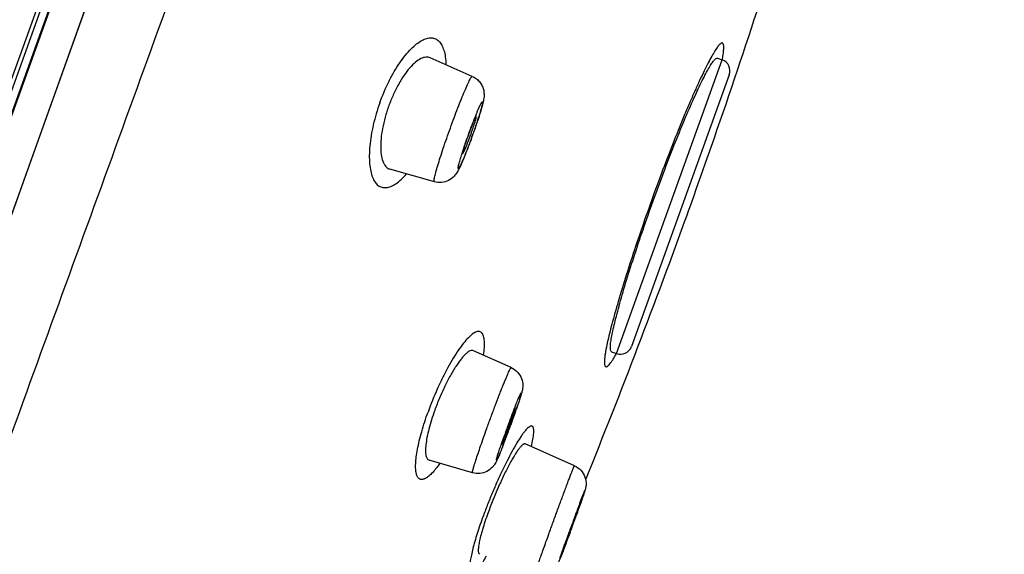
# Model space of a CAD drawing. Header units: millimetres. Extents: x 163 to 790, y -558 to 214.
# Tile 38 of 40: x 690 to 715, y 140 to 154. Entities that reach past the tile are written whole.
import ezdxf

# ---------------------------------------------------------------- set-up
doc = ezdxf.new("R2010")
doc.units = ezdxf.units.MM
doc.header["$LTSCALE"] = 23.1
doc.layers.get('0').update_dxf_attribs({"linetype": 'CONTINUOUS'})

msp = doc.modelspace()

# ---------------------------------------------------------------- linework, layer by layer
at = {"color": 7, "linetype": 'CONTINUOUS'}
for p, q in [((711.614, 212.201), (679.486, 122.962)), ((679.507, 123.587), (711.27, 211.812)), ((701.48, 152.241), (700.4, 152.717)), ((707.753, 152.709), (707.876, 152.665)), ((708.057, 152.281), (705.55, 145.318)), ((701.38, 150.747), (701.382, 150.751)), ((700.508, 149.541), (699.373, 149.862)), ((702.474, 144.779), (701.508, 145.212)), ((705.043, 145.182), (705.166, 145.137)), ((702.442, 143.433), (702.442, 143.434)), ((702.477, 143.343), (702.46, 143.297)), ((702.482, 143.357), (702.477, 143.343)), ((704.095, 142.266), (702.835, 142.825)), ((701.487, 142.087), (700.372, 142.41)), ((704.132, 140.973), (704.09, 140.856)), ((704.109, 140.979), (704.103, 140.962)), ((704.121, 141.011), (704.109, 140.979)), ((704.117, 141.002), (704.129, 141.034)), ((704.129, 141.034), (704.13, 141.035)), ((704.153, 141.03), (704.132, 140.973)), ((704.153, 141.067), (704.162, 141.094)), ((704.173, 141.086), (704.153, 141.03)), ((703.921, 140.46), (703.911, 140.433)), ((703.955, 140.488), (703.94, 140.448)), ((703.959, 140.569), (703.953, 140.552)), ((703.953, 140.516), (703.964, 140.548)), ((703.982, 140.562), (703.955, 140.488))]:
    msp.add_line(p, q, dxfattribs=at)
at = {"color": 9, "linetype": 'CONTINUOUS'}
for p, q in [((679.53, 123.009), (711.684, 212.322)), ((711.122, 211.726), (679.426, 123.688)), ((711.978, 210.971), (680.593, 123.303)), ((705.166, 145.137), (707.876, 152.665)), ((690.414, 150.726), (683.546, 131.548)), ((702.442, 143.434), (702.456, 143.47)), ((704.13, 141.035), (704.137, 141.056)), ((704.151, 141.026), (704.132, 140.971)), ((704.171, 141.08), (704.151, 141.026))]:
    msp.add_line(p, q, dxfattribs=at)
msp.add_lwpolyline([(709.919, 205.216), (703.771, 188.033), (690.414, 150.726)], dxfattribs=at)
at = {"color": 7, "linetype": 'CONTINUOUS'}
for centre, radius, start, end in [((822.663, 107.087), 152.94, 136.82884, 164.6711), ((528.005, 213.037), 190.187, 340.23797, 342.43772), ((707.774, 152.382), 0.3, 340.2, 70.2), ((709.635, 147.779), 8.772, 160.4511, 160.7058), ((709.783, 147.727), 8.928, 160.1999, 160.4517), ((693.034, 153.757), 8.928, 340.1999, 340.4517), ((685.278, 156.549), 17.221, 339.9825, 340.4175), ((528.089, 213.274), 190.189, 337.96205, 340.16202), ((705.268, 145.42), 0.3, 250.2, 340.2), ((682.205, 150.746), 21.581, 340.3162, 340.9583), ((727.212, 134.176), 26.443, 159.5072, 160.198), ((714.626, 138.803), 13.034, 159.2512, 159.3717), ((713.876, 139.088), 12.232, 159.0783, 159.2519), ((689.687, 147.948), 13.563, 340.1994, 340.3615), ((712.865, 139.474), 11.149, 158.8941, 159.0788), ((690.433, 147.682), 12.772, 340.361, 340.5297), ((691.386, 147.345), 11.76, 340.5294, 340.7077), ((677.208, 152.525), 26.886, 340.0632, 340.1996), ((678.085, 152.209), 25.954, 340.1996, 340.3394), ((713.068, 139.335), 11.387, 160.528, 160.8901), ((714.433, 138.852), 12.836, 160.3366, 160.5294), ((677.096, 152.561), 27.003, 339.5258, 339.6617), ((688.886, 148.237), 14.415, 339.5763, 340.198), ((676.539, 152.767), 27.597, 339.6617, 339.9296), ((680.028, 151.462), 23.872, 338.7996, 339.534), ((685.648, 149.294), 17.848, 338.5812, 338.7644), ((656.232, 158.294), 50.936, 340.2549, 340.3837), ((767.548, 117.588), 67.613, 159.74, 160.19547), ((671.21, 152.742), 34.951, 339.5802, 340.2056), ((638.157, 164.804), 70.147, 339.78238, 340.03864), ((675.74, 151.116), 30.137, 340.199, 340.3369), ((683.051, 148.504), 22.374, 340.336, 340.5863), ((720.317, 134.957), 17.291, 159.2001, 159.506), ((652.985, 159.328), 54.341, 339.5471, 339.669), ((725.023, 133.023), 22.374, 160.336, 160.5863)]:
    msp.add_arc(centre, radius, start, end, dxfattribs=at)
at = {"color": 9, "linetype": 'CONTINUOUS'}
for centre, radius, start, end in [((703.674, 153.429), 4.272, 349.6953, 349.9873), ((711.162, 147.357), 10.35, 157.9626, 158.5489), ((692.666, 154.052), 9.418, 342.1392, 342.4547), ((716.645, 145.256), 16.222, 160.2164, 160.4187), ((686.215, 156.212), 16.221, 339.9812, 340.4188), ((709.471, 147.646), 8.66, 162.1214, 162.7915), ((692.369, 153.842), 9.627, 337.9488, 338.2574), ((701.404, 147.245), 4.313, 330.5612, 330.7409), ((723.575, 135.541), 22.559, 158.8503, 159.4219), ((682.809, 150.52), 20.935, 340.3131, 340.924), ((718.39, 137.541), 17.001, 158.4851, 158.831), ((688.932, 148.407), 14.458, 340.9055, 341.4939), ((678.15, 152.179), 25.881, 340.0681, 340.1996), ((678.979, 151.88), 25, 340.1996, 340.3342), ((722.62, 135.818), 21.567, 160.1707, 160.9198), ((680.539, 151.279), 23.328, 338.8594, 339.5571), ((677.578, 152.386), 26.489, 339.5509, 340.0688), ((717.036, 137.75), 15.658, 160.922, 161.2924), ((686.443, 149.005), 17.001, 338.4851, 338.831), ((753.634, 122.732), 52.779, 159.5068, 159.6852), ((656.754, 158.101), 50.379, 340.2535, 340.3778), ((741.514, 127.258), 39.842, 159.3581, 159.5017), ((666.351, 154.682), 40.192, 340.3745, 340.5193), ((639.805, 164.202), 68.393, 339.79162, 340.14385), ((661.674, 156.098), 45.071, 339.434, 339.5663), ((753.135, 122.777), 52.295, 160.1945, 160.3767), ((648.209, 161.107), 59.437, 339.57355, 339.79321), ((741.734, 126.841), 40.192, 160.3745, 160.5193)]:
    msp.add_arc(centre, radius, start, end, dxfattribs=at)
for points, knots in [([(681.279, 119.902), (682.123, 122.228), (683.87, 127.04), (686.559, 134.457), (689.376, 142.219), (692.266, 150.186), (695.178, 158.212), (698.058, 166.149), (700.853, 173.852), (703.106, 180.061), (704.829, 184.805), (706.046, 188.159), (707.206, 191.353), (708.302, 194.372), (709.33, 197.204), (710.286, 199.835), (711.164, 202.254), (711.961, 204.448), (712.573, 206.132), (713.019, 207.359), (713.32, 208.188), (713.599, 208.954), (713.854, 209.656), (714.086, 210.294), (714.294, 210.866), (714.478, 211.373), (714.638, 211.813), (714.757, 212.138), (714.839, 212.364), (714.892, 212.509), (714.938, 212.636), (714.979, 212.747), (715.013, 212.84), (715.041, 212.916), (715.061, 212.969), (715.073, 213.002), (715.08, 213.021), (715.086, 213.034), (715.091, 213.045), (715.092, 213.049), (715.094, 213.053), (715.094, 213.052)], [0, 0, 0, 0, 0.074896, 0.154989, 0.238826, 0.324873, 0.411552, 0.497277, 0.580479, 0.659632, 0.697234, 0.733288, 0.767628, 0.800097, 0.830547, 0.858837, 0.884838, 0.908431, 0.929508, 0.939073, 0.947973, 0.956199, 0.963741, 0.970591, 0.97674, 0.982182, 0.98691, 0.99092, 0.992653, 0.994205, 0.995573, 0.996759, 0.997761, 0.99858, 0.999214, 0.999461, 0.999662, 0.999816, 0.999923, 0.999984, 1, 1, 1, 1]), ([(699.115, 151.567), (699.182, 151.754), (699.297, 152.024), (699.477, 152.359), (699.616, 152.582), (699.759, 152.777), (699.903, 152.939), (700.043, 153.068), (700.179, 153.161), (700.308, 153.218), (700.429, 153.235), (700.54, 153.21), (700.634, 153.143), (700.707, 153.038), (700.76, 152.9), (700.794, 152.73), (700.803, 152.606), (700.804, 152.539)], [0, 0, 0, 0, 0.193948, 0.285847, 0.372065, 0.451155, 0.522012, 0.584091, 0.637294, 0.682246, 0.720572, 0.755343, 0.790796, 0.830974, 0.878515, 0.934731, 1, 1, 1, 1]), ([(707.881, 152.686), (707.89, 152.737), (707.902, 152.809), (707.911, 152.9), (707.915, 152.955), (707.915, 153.001), (707.912, 153.038), (707.905, 153.066), (707.895, 153.087), (707.879, 153.098), (707.859, 153.096), (707.838, 153.085), (707.815, 153.065), (707.788, 153.037), (707.758, 152.999), (707.725, 152.952), (707.673, 152.873), (707.602, 152.752), (707.511, 152.58), (707.409, 152.376), (707.298, 152.14), (707.178, 151.876), (707.051, 151.586), (706.918, 151.272), (706.73, 150.814), (706.49, 150.206), (706.204, 149.446), (705.924, 148.667), (705.661, 147.9), (705.423, 147.17), (705.219, 146.505), (705.057, 145.928), (704.97, 145.575), (704.935, 145.416)], [0, 0, 0, 0, 0.017877, 0.025253, 0.031577, 0.036851, 0.041097, 0.044367, 0.046792, 0.048695, 0.050679, 0.053293, 0.056797, 0.061293, 0.06682, 0.073393, 0.081014, 0.099375, 0.121811, 0.14816, 0.178197, 0.211644, 0.248199, 0.287539, 0.329324, 0.418748, 0.513291, 0.609539, 0.704017, 0.793331, 0.874263, 0.943962, 1, 1, 1, 1]), ([(700.918, 150.918), (700.95, 151.006), (701.013, 151.178), (701.107, 151.427), (701.197, 151.656), (701.279, 151.855), (701.341, 151.998), (701.385, 152.092), (701.412, 152.146), (701.435, 152.188), (701.451, 152.215), (701.463, 152.23), (701.47, 152.237), (701.477, 152.242), (701.48, 152.241)], [0, 0, 0, 0, 0.194464, 0.381436, 0.553731, 0.704727, 0.828646, 0.87894, 0.920807, 0.953883, 0.97793, 0.986558, 0.992973, 1, 1, 1, 1]), ([(699.115, 151.567), (699.047, 151.381), (698.964, 151.1), (698.89, 150.727), (698.855, 150.466), (698.841, 150.225), (698.847, 150.008), (698.874, 149.819), (698.919, 149.661), (698.982, 149.535), (699.064, 149.444), (699.166, 149.393), (699.281, 149.385), (699.404, 149.42), (699.533, 149.492), (699.668, 149.601), (699.753, 149.692), (699.797, 149.742)], [0, 0, 0, 0, 0.193941, 0.285838, 0.372056, 0.451146, 0.522002, 0.584082, 0.637286, 0.682238, 0.720565, 0.755335, 0.790786, 0.830957, 0.878493, 0.934716, 1, 1, 1, 1]), ([(701.568, 151.241), (701.579, 151.267), (701.599, 151.316), (701.629, 151.386), (701.655, 151.447), (701.679, 151.497), (701.697, 151.532), (701.709, 151.554), (701.716, 151.567), (701.723, 151.577), (701.729, 151.584), (701.738, 151.591), (701.741, 151.579), (701.741, 151.571), (701.74, 151.559), (701.737, 151.544), (701.733, 151.519), (701.724, 151.481), (701.71, 151.427), (701.692, 151.363), (701.67, 151.291), (701.654, 151.239), (701.646, 151.212)], [0, 0, 0, 0, 0.108946, 0.206789, 0.292154, 0.363847, 0.420895, 0.443693, 0.462589, 0.477554, 0.488618, 0.5, 0.511382, 0.522446, 0.537411, 0.556306, 0.579105, 0.636153, 0.707846, 0.793211, 0.891054, 1, 1, 1, 1]), ([(701.382, 150.751), (701.394, 150.785), (701.442, 150.916), (701.491, 151.046), (701.529, 151.142)], [0, 0, 0, 0, 0.259129, 1, 1, 1, 1]), ([(701.63, 151.163), (701.62, 151.133), (701.578, 151.003), (701.533, 150.874), (701.498, 150.775)], [0, 0, 0, 0, 0.233979, 1, 1, 1, 1]), ([(700.508, 149.541), (700.505, 149.542), (700.502, 149.55), (700.502, 149.56), (700.502, 149.579), (700.507, 149.61), (700.516, 149.657), (700.53, 149.716), (700.556, 149.816), (700.599, 149.967), (700.663, 150.172), (700.739, 150.405), (700.825, 150.657), (700.886, 150.83), (700.918, 150.918)], [0, 0, 0, 0, 0.007027, 0.013442, 0.02207, 0.046117, 0.079193, 0.12106, 0.171354, 0.295273, 0.446269, 0.618564, 0.805536, 1, 1, 1, 1]), ([(701.229, 150.305), (701.239, 150.335), (701.282, 150.465), (701.326, 150.594), (701.361, 150.693)], [0, 0, 0, 0, 0.233979, 1, 1, 1, 1]), ([(701.456, 150.659), (701.444, 150.625), (701.397, 150.497), (701.348, 150.369), (701.311, 150.276)], [0, 0, 0, 0, 0.262478, 1, 1, 1, 1]), ([(701.291, 150.227), (701.272, 150.179), (701.237, 150.094), (701.193, 149.997), (701.164, 149.938), (701.149, 149.911), (701.139, 149.895), (701.133, 149.887), (701.129, 149.883), (701.125, 149.879), (701.12, 149.88), (701.119, 149.885), (701.118, 149.891), (701.119, 149.901), (701.12, 149.913), (701.122, 149.927), (701.126, 149.945), (701.132, 149.973), (701.142, 150.015), (701.158, 150.072), (701.177, 150.137), (701.191, 150.184), (701.199, 150.208)], [0, 0, 0, 0, 0.213605, 0.378212, 0.439389, 0.485428, 0.502632, 0.51594, 0.525439, 0.531466, 0.535487, 0.540967, 0.549783, 0.562376, 0.578857, 0.599234, 0.623473, 0.651515, 0.718664, 0.799854, 0.894042, 1, 1, 1, 1]), ([(701.766, 145.097), (701.776, 145.163), (701.79, 145.285), (701.792, 145.448), (701.777, 145.562), (701.751, 145.63), (701.727, 145.666), (701.698, 145.692), (701.65, 145.71), (701.592, 145.701), (701.535, 145.674), (701.464, 145.627), (701.368, 145.539), (701.248, 145.401), (701.12, 145.224), (700.986, 145.014), (700.849, 144.775), (700.713, 144.511), (700.537, 144.134), (700.418, 143.839), (700.346, 143.639)], [0, 0, 0, 0, 0.063589, 0.115274, 0.154874, 0.170495, 0.183806, 0.195513, 0.206677, 0.231828, 0.247713, 0.266328, 0.312346, 0.370186, 0.439243, 0.518335, 0.605938, 0.700143, 0.798772, 1, 1, 1, 1]), ([(704.935, 145.416), (704.919, 145.339), (704.897, 145.229), (704.875, 145.092), (704.865, 145.009), (704.861, 144.94), (704.861, 144.884), (704.866, 144.847), (704.874, 144.825), (704.88, 144.813), (704.889, 144.805), (704.902, 144.799), (704.925, 144.804), (704.953, 144.824), (704.985, 144.857), (705.022, 144.904), (705.065, 144.965), (705.112, 145.04), (705.144, 145.095), (705.16, 145.125)], [0, 0, 0, 0, 0.223542, 0.315728, 0.394536, 0.45985, 0.511724, 0.550549, 0.565458, 0.577782, 0.588179, 0.597712, 0.619138, 0.65001, 0.69313, 0.74948, 0.819404, 0.902958, 1, 1, 1, 1]), ([(701.849, 143.216), (701.884, 143.314), (701.955, 143.508), (702.061, 143.793), (702.149, 144.022), (702.215, 144.193), (702.261, 144.309), (702.304, 144.414), (702.343, 144.508), (702.377, 144.589), (702.407, 144.656), (702.431, 144.709), (702.448, 144.743), (702.459, 144.763), (702.466, 144.772), (702.47, 144.777), (702.473, 144.779), (702.474, 144.779)], [0, 0, 0, 0, 0.184983, 0.368195, 0.540939, 0.620792, 0.695014, 0.762723, 0.823115, 0.875475, 0.919185, 0.953739, 0.978751, 0.987604, 0.994012, 0.99803, 1, 1, 1, 1]), ([(702.574, 143.776), (702.593, 143.825), (702.62, 143.893), (702.656, 143.979), (702.678, 144.03), (702.694, 144.067), (702.705, 144.09), (702.712, 144.105), (702.718, 144.116), (702.723, 144.124), (702.727, 144.13), (702.729, 144.133), (702.731, 144.134), (702.734, 144.134), (702.734, 144.13), (702.734, 144.125), (702.732, 144.116), (702.73, 144.106), (702.727, 144.092), (702.723, 144.075), (702.715, 144.048), (702.703, 144.008), (702.686, 143.952), (702.666, 143.888), (702.65, 143.843), (702.642, 143.818)], [0, 0, 0, 0, 0.217079, 0.307761, 0.384911, 0.447534, 0.473143, 0.49484, 0.512568, 0.526287, 0.535998, 0.53938, 0.541829, 0.544556, 0.548504, 0.556132, 0.567733, 0.583349, 0.602959, 0.626513, 0.653944, 0.720078, 0.800523, 0.894236, 1, 1, 1, 1]), ([(700.651, 142.328), (700.616, 142.279), (700.549, 142.189), (700.447, 142.072), (700.353, 141.986), (700.278, 141.937), (700.223, 141.917), (700.188, 141.912), (700.155, 141.915), (700.114, 141.933), (700.082, 141.97), (700.06, 142.017), (700.041, 142.082), (700.028, 142.184), (700.029, 142.328), (700.045, 142.499), (700.077, 142.694), (700.123, 142.91), (700.207, 143.23), (700.287, 143.474), (700.346, 143.639)], [0, 0, 0, 0, 0.073459, 0.135983, 0.187125, 0.227052, 0.243292, 0.25754, 0.270454, 0.28294, 0.310334, 0.326949, 0.346055, 0.392557, 0.450617, 0.520063, 0.600174, 0.689715, 0.787265, 1, 1, 1, 1]), ([(701.487, 142.087), (701.486, 142.087), (701.485, 142.09), (701.484, 142.097), (701.486, 142.114), (701.492, 142.14), (701.501, 142.177), (701.514, 142.223), (701.53, 142.278), (701.55, 142.342), (701.582, 142.444), (701.63, 142.589), (701.695, 142.781), (701.769, 142.993), (701.822, 143.14), (701.849, 143.216)], [0, 0, 0, 0, 0.002082, 0.00587, 0.019872, 0.042759, 0.074463, 0.114781, 0.163423, 0.220028, 0.284168, 0.433063, 0.60559, 0.796502, 1, 1, 1, 1]), ([(702.993, 142.755), (703.008, 142.82), (703.032, 142.935), (703.051, 143.071), (703.054, 143.159), (703.051, 143.208), (703.042, 143.245), (703.027, 143.272), (703.004, 143.286), (702.976, 143.284), (702.946, 143.269), (702.911, 143.243), (702.872, 143.205), (702.829, 143.156), (702.782, 143.095), (702.71, 142.994), (702.613, 142.841), (702.493, 142.629), (702.365, 142.384), (702.233, 142.114), (702.1, 141.824), (701.971, 141.523), (701.848, 141.218), (701.772, 141.014), (701.736, 140.913)], [0, 0, 0, 0, 0.060664, 0.10774, 0.12601, 0.14077, 0.15219, 0.160814, 0.167912, 0.175577, 0.18556, 0.198664, 0.215177, 0.23518, 0.258667, 0.285556, 0.348941, 0.423958, 0.50883, 0.601467, 0.699505, 0.800376, 0.901461, 1, 1, 1, 1]), ([(702.26, 142.77), (702.24, 142.72), (702.211, 142.649), (702.175, 142.561), (702.153, 142.51), (702.136, 142.473), (702.125, 142.45), (702.118, 142.436), (702.112, 142.426), (702.108, 142.418), (702.104, 142.414), (702.102, 142.411), (702.1, 142.412), (702.099, 142.413), (702.099, 142.415), (702.099, 142.419), (702.1, 142.426), (702.102, 142.437), (702.105, 142.451), (702.109, 142.467), (702.115, 142.486), (702.123, 142.518), (702.137, 142.563), (702.157, 142.625), (702.18, 142.696), (702.197, 142.746), (702.206, 142.772)], [0, 0, 0, 0, 0.210218, 0.297234, 0.37051, 0.429035, 0.452511, 0.472023, 0.487519, 0.498973, 0.506423, 0.510181, 0.511402, 0.513095, 0.51563, 0.519118, 0.529075, 0.54307, 0.561097, 0.583108, 0.609039, 0.638801, 0.709409, 0.793961, 0.891278, 1, 1, 1, 1]), ([(703.436, 140.512), (703.473, 140.615), (703.549, 140.824), (703.662, 141.135), (703.756, 141.389), (703.827, 141.582), (703.877, 141.714), (703.923, 141.835), (703.964, 141.944), (704.001, 142.039), (704.028, 142.108), (704.046, 142.155), (704.058, 142.184), (704.068, 142.209), (704.077, 142.229), (704.084, 142.245), (704.088, 142.256), (704.091, 142.261), (704.093, 142.264), (704.094, 142.266), (704.095, 142.266), (704.095, 142.266)], [0, 0, 0, 0, 0.176156, 0.355621, 0.528471, 0.609399, 0.685147, 0.754664, 0.816985, 0.871247, 0.916698, 0.935917, 0.952708, 0.967013, 0.978783, 0.987978, 0.994571, 0.996887, 0.99855, 0.999568, 1, 1, 1, 1]), ([(704.23, 141.303), (704.247, 141.35), (704.272, 141.416), (704.304, 141.498), (704.322, 141.545), (704.336, 141.578), (704.344, 141.599), (704.349, 141.611), (704.353, 141.62), (704.356, 141.626), (704.358, 141.629), (704.359, 141.63), (704.359, 141.631), (704.36, 141.631), (704.36, 141.63), (704.36, 141.629), (704.359, 141.626), (704.358, 141.622), (704.356, 141.615), (704.353, 141.604), (704.349, 141.59), (704.341, 141.567), (704.329, 141.531), (704.312, 141.481), (704.283, 141.395), (704.259, 141.327), (704.242, 141.279)], [0, 0, 0, 0, 0.207012, 0.291561, 0.36194, 0.417229, 0.438982, 0.456711, 0.470361, 0.479892, 0.483111, 0.485303, 0.486498, 0.486986, 0.488097, 0.490199, 0.493327, 0.497488, 0.508901, 0.524417, 0.54399, 0.567556, 0.626358, 0.700056, 0.787688, 1, 1, 1, 1]), ([(701.736, 140.913), (701.709, 140.839), (701.658, 140.694), (701.589, 140.482), (701.531, 140.285), (701.483, 140.106), (701.447, 139.947), (701.423, 139.811), (701.412, 139.712), (701.41, 139.647), (701.413, 139.607), (701.418, 139.575), (701.426, 139.55), (701.438, 139.531), (701.454, 139.519), (701.474, 139.516), (701.496, 139.521), (701.52, 139.533), (701.546, 139.552), (701.575, 139.578), (701.62, 139.625), (701.681, 139.702), (701.76, 139.814), (701.813, 139.899), (701.84, 139.946)], [0, 0, 0, 0, 0.116031, 0.225245, 0.3261, 0.41721, 0.497294, 0.565171, 0.620002, 0.642437, 0.661564, 0.677471, 0.690393, 0.700835, 0.709771, 0.718687, 0.729082, 0.741934, 0.757749, 0.77675, 0.79902, 0.853407, 0.92067, 1, 1, 1, 1]), ([(703.113, 139.576), (703.113, 139.576), (703.113, 139.578), (703.114, 139.581), (703.115, 139.587), (703.117, 139.594), (703.119, 139.604), (703.124, 139.621), (703.133, 139.646), (703.145, 139.683), (703.159, 139.728), (703.177, 139.78), (703.197, 139.839), (703.22, 139.904), (703.255, 140.004), (703.303, 140.142), (703.367, 140.321), (703.412, 140.447), (703.436, 140.512)], [0, 0, 0, 0, 0.001305, 0.004688, 0.010263, 0.018041, 0.028017, 0.040179, 0.070984, 0.110276, 0.157815, 0.213307, 0.276413, 0.346744, 0.423864, 0.596536, 0.790167, 1, 1, 1, 1]), ([(703.872, 140.265), (703.853, 140.214), (703.825, 140.141), (703.791, 140.051), (703.772, 140.004), (703.76, 139.972), (703.752, 139.952), (703.745, 139.934), (703.739, 139.92), (703.734, 139.909), (703.73, 139.901), (703.728, 139.896), (703.727, 139.894), (703.726, 139.893), (703.725, 139.892), (703.725, 139.892), (703.725, 139.893), (703.725, 139.894), (703.725, 139.897), (703.726, 139.9), (703.728, 139.905), (703.73, 139.914), (703.734, 139.927), (703.741, 139.95), (703.753, 139.986), (703.771, 140.036), (703.801, 140.124), (703.825, 140.194), (703.843, 140.244)], [0, 0, 0, 0, 0.212715, 0.301018, 0.375574, 0.407362, 0.435336, 0.459402, 0.479471, 0.49548, 0.507373, 0.511766, 0.515121, 0.517444, 0.518754, 0.519255, 0.520253, 0.52224, 0.525258, 0.529313, 0.534405, 0.547689, 0.565073, 0.586497, 0.641161, 0.710918, 0.794793, 1, 1, 1, 1])]:
    msp.add_open_spline(points, degree=3, knots=knots, dxfattribs=at)
at = {"color": 7, "linetype": 'CONTINUOUS'}
for points, knots in [([(700.4, 152.717), (700.384, 152.724), (700.348, 152.734), (700.289, 152.735), (700.227, 152.722), (700.135, 152.685), (700.013, 152.599), (699.869, 152.454), (699.724, 152.262), (699.583, 152.031), (699.452, 151.769), (699.377, 151.582), (699.342, 151.486)], [0, 0, 0, 0, 0.031352, 0.064186, 0.100132, 0.140368, 0.236202, 0.354301, 0.493715, 0.651294, 0.822138, 1, 1, 1, 1]), ([(705.043, 145.182), (705.032, 145.186), (705.02, 145.208), (705.014, 145.24), (705.012, 145.277), (705.013, 145.323), (705.017, 145.377), (705.024, 145.439), (705.04, 145.54), (705.067, 145.685), (705.111, 145.883), (705.168, 146.11), (705.263, 146.467), (705.409, 146.967), (705.615, 147.619), (705.85, 148.323), (706.106, 149.051), (706.373, 149.774), (706.64, 150.466), (706.897, 151.1), (707.104, 151.579), (707.257, 151.914), (707.359, 152.125), (707.451, 152.305), (707.522, 152.435), (707.574, 152.522), (707.609, 152.575), (707.64, 152.62), (707.668, 152.655), (707.694, 152.682), (707.718, 152.703), (707.742, 152.713), (707.753, 152.709)], [0, 0, 0, 0, 0.004426, 0.007924, 0.012458, 0.018073, 0.024783, 0.032592, 0.041489, 0.062493, 0.087632, 0.116691, 0.149407, 0.224559, 0.310269, 0.403272, 0.5, 0.596728, 0.689731, 0.775441, 0.850593, 0.883309, 0.912368, 0.937507, 0.958511, 0.967408, 0.975217, 0.981927, 0.987542, 0.992076, 0.995574, 1, 1, 1, 1]), ([(701.48, 152.241), (701.517, 152.224), (701.588, 152.182), (701.675, 152.095), (701.739, 151.991), (701.774, 151.88), (701.784, 151.776), (701.777, 151.69), (701.765, 151.618), (701.743, 151.523), (701.705, 151.389), (701.649, 151.207), (701.58, 150.999), (701.529, 150.853), (701.502, 150.777)], [0, 0, 0, 0, 0.075251, 0.150338, 0.225016, 0.297908, 0.36434, 0.416173, 0.45805, 0.499447, 0.595624, 0.714147, 0.851401, 1, 1, 1, 1]), ([(699.342, 151.486), (699.307, 151.389), (699.246, 151.197), (699.179, 150.912), (699.141, 150.644), (699.131, 150.404), (699.149, 150.2), (699.189, 150.057), (699.236, 149.968), (699.275, 149.919), (699.321, 149.882), (699.355, 149.867), (699.373, 149.862)], [0, 0, 0, 0, 0.177862, 0.348706, 0.506285, 0.645699, 0.763798, 0.859632, 0.899868, 0.935814, 0.968648, 1, 1, 1, 1]), ([(701.578, 151.212), (701.577, 151.213), (701.573, 151.21), (701.569, 151.204), (701.562, 151.194), (701.55, 151.172), (701.532, 151.134), (701.508, 151.078), (701.479, 151.008), (701.448, 150.929), (701.415, 150.842), (701.393, 150.782), (701.382, 150.751)], [0, 0, 0, 0, 0.007028, 0.022044, 0.046092, 0.07917, 0.171327, 0.295249, 0.44625, 0.618553, 0.805526, 1, 1, 1, 1]), ([(701.448, 150.769), (701.458, 150.798), (701.478, 150.854), (701.505, 150.936), (701.529, 151.01), (701.549, 151.076), (701.565, 151.13), (701.574, 151.167), (701.578, 151.189), (701.58, 151.201), (701.58, 151.208), (701.579, 151.212), (701.578, 151.212)], [0, 0, 0, 0, 0.197525, 0.385306, 0.556933, 0.70651, 0.828931, 0.920072, 0.952962, 0.977086, 0.992459, 1, 1, 1, 1]), ([(701.239, 150.271), (701.24, 150.271), (701.244, 150.274), (701.248, 150.28), (701.255, 150.29), (701.263, 150.305), (701.272, 150.324), (701.288, 150.357), (701.309, 150.407), (701.338, 150.476), (701.369, 150.556), (701.402, 150.642), (701.424, 150.702), (701.435, 150.732)], [0, 0, 0, 0, 0.007481, 0.023065, 0.047607, 0.081085, 0.12325, 0.173739, 0.29775, 0.448478, 0.620213, 0.80641, 1, 1, 1, 1]), ([(701.356, 150.677), (701.346, 150.65), (701.328, 150.598), (701.303, 150.522), (701.281, 150.453), (701.263, 150.393), (701.25, 150.344), (701.242, 150.311), (701.238, 150.291), (701.237, 150.281), (701.237, 150.275), (701.238, 150.272), (701.239, 150.271)], [0, 0, 0, 0, 0.202132, 0.392208, 0.564297, 0.71305, 0.833865, 0.923072, 0.954994, 0.978215, 0.992818, 1, 1, 1, 1]), ([(701.458, 150.654), (701.445, 150.619), (701.395, 150.482), (701.343, 150.346), (701.303, 150.246)], [0, 0, 0, 0, 0.261563, 1, 1, 1, 1]), ([(701.303, 150.246), (701.284, 150.198), (701.248, 150.11), (701.195, 149.987), (701.146, 149.882), (701.092, 149.779), (701.01, 149.666), (700.874, 149.565), (700.695, 149.513), (700.568, 149.524), (700.508, 149.541)], [0, 0, 0, 0, 0.129989, 0.242293, 0.336977, 0.423628, 0.537179, 0.686303, 0.842614, 1, 1, 1, 1]), ([(701.508, 145.212), (701.497, 145.217), (701.468, 145.222), (701.423, 145.21), (701.373, 145.181), (701.318, 145.138), (701.259, 145.078), (701.196, 145.004), (701.129, 144.916), (701.033, 144.775), (700.911, 144.569), (700.77, 144.296), (700.637, 143.998), (700.556, 143.791), (700.518, 143.686)], [0, 0, 0, 0, 0.02011, 0.043905, 0.073793, 0.110824, 0.155312, 0.207184, 0.26613, 0.331672, 0.479961, 0.645929, 0.822064, 1, 1, 1, 1]), ([(702.474, 144.779), (702.534, 144.752), (702.643, 144.675), (702.748, 144.509), (702.776, 144.354), (702.768, 144.248), (702.754, 144.173), (702.731, 144.09), (702.698, 143.98), (702.655, 143.85), (702.623, 143.756), (702.605, 143.705)], [0, 0, 0, 0, 0.160542, 0.320549, 0.475375, 0.538949, 0.58439, 0.66176, 0.753482, 0.866801, 1, 1, 1, 1]), ([(700.518, 143.686), (700.489, 143.605), (700.435, 143.446), (700.369, 143.214), (700.32, 143.002), (700.289, 142.815), (700.278, 142.66), (700.285, 142.551), (700.303, 142.485), (700.32, 142.449), (700.343, 142.423), (700.362, 142.413), (700.372, 142.41)], [0, 0, 0, 0, 0.193864, 0.375612, 0.539863, 0.682103, 0.798981, 0.888783, 0.923812, 0.952971, 0.977598, 1, 1, 1, 1]), ([(702.575, 143.747), (702.575, 143.748), (702.573, 143.746), (702.571, 143.743), (702.568, 143.738), (702.562, 143.727), (702.552, 143.707), (702.539, 143.677), (702.523, 143.639), (702.505, 143.595), (702.485, 143.544), (702.471, 143.508), (702.464, 143.489)], [0, 0, 0, 0, 0.005872, 0.019256, 0.040954, 0.071019, 0.155799, 0.272125, 0.417785, 0.589959, 0.7853, 1, 1, 1, 1]), ([(702.486, 143.46), (702.493, 143.48), (702.507, 143.519), (702.525, 143.574), (702.542, 143.623), (702.555, 143.664), (702.565, 143.698), (702.571, 143.72), (702.574, 143.734), (702.576, 143.741), (702.576, 143.745), (702.576, 143.747), (702.575, 143.747)], [0, 0, 0, 0, 0.212351, 0.406475, 0.578299, 0.724251, 0.841304, 0.927064, 0.957662, 0.979905, 0.993803, 1, 1, 1, 1]), ([(702.231, 142.809), (702.232, 142.808), (702.234, 142.811), (702.237, 142.816), (702.242, 142.825), (702.248, 142.838), (702.255, 142.854), (702.267, 142.881), (702.285, 142.924), (702.309, 142.983), (702.336, 143.051), (702.365, 143.127), (702.385, 143.18), (702.395, 143.207)], [0, 0, 0, 0, 0.006025, 0.020518, 0.04392, 0.076139, 0.116955, 0.166059, 0.287534, 0.436743, 0.608961, 0.798722, 1, 1, 1, 1]), ([(702.308, 143.063), (702.301, 143.045), (702.29, 143.01), (702.273, 142.961), (702.259, 142.918), (702.247, 142.881), (702.239, 142.852), (702.234, 142.832), (702.231, 142.82), (702.23, 142.814), (702.23, 142.811), (702.23, 142.809), (702.231, 142.809)], [0, 0, 0, 0, 0.215889, 0.411681, 0.583794, 0.729091, 0.844938, 0.929271, 0.959162, 0.980743, 0.994073, 1, 1, 1, 1]), ([(702.264, 142.776), (702.245, 142.73), (702.211, 142.644), (702.163, 142.527), (702.12, 142.429), (702.084, 142.354), (702.045, 142.288), (701.979, 142.204), (701.857, 142.111), (701.675, 142.058), (701.547, 142.07), (701.487, 142.087)], [0, 0, 0, 0, 0.128795, 0.237549, 0.325679, 0.403513, 0.453283, 0.521215, 0.678008, 0.838763, 1, 1, 1, 1]), ([(702.835, 142.825), (702.826, 142.829), (702.81, 142.827), (702.79, 142.818), (702.763, 142.8), (702.725, 142.764), (702.677, 142.706), (702.623, 142.63), (702.563, 142.537), (702.499, 142.429), (702.405, 142.259), (702.283, 142.019), (702.091, 141.6), (701.958, 141.27), (701.877, 141.044)], [0, 0, 0, 0, 0.013174, 0.021928, 0.032632, 0.060474, 0.097208, 0.142681, 0.19646, 0.257927, 0.326323, 0.480278, 0.650175, 1, 1, 1, 1]), ([(704.095, 142.266), (704.156, 142.239), (704.269, 142.159), (704.376, 141.982), (704.4, 141.817), (704.384, 141.708), (704.366, 141.641), (704.343, 141.569), (704.309, 141.469), (704.264, 141.341), (704.23, 141.246), (704.212, 141.194)], [0, 0, 0, 0, 0.165644, 0.331224, 0.495239, 0.56495, 0.602724, 0.665694, 0.751669, 0.864307, 1, 1, 1, 1]), ([(704.208, 141.233), (704.208, 141.233), (704.207, 141.232), (704.207, 141.231), (704.205, 141.228), (704.203, 141.222), (704.198, 141.212), (704.192, 141.197), (704.184, 141.178), (704.175, 141.154), (704.165, 141.127), (704.157, 141.107), (704.154, 141.097)], [0, 0, 0, 0, 0.004546, 0.016933, 0.037428, 0.06604, 0.147345, 0.260122, 0.403285, 0.575472, 0.77502, 1, 1, 1, 1]), ([(704.162, 141.094), (704.166, 141.104), (704.173, 141.124), (704.182, 141.151), (704.19, 141.175), (704.197, 141.195), (704.202, 141.211), (704.205, 141.221), (704.207, 141.227), (704.208, 141.23), (704.208, 141.232), (704.208, 141.233), (704.208, 141.233)], [0, 0, 0, 0, 0.224492, 0.423671, 0.595626, 0.738703, 0.851546, 0.933076, 0.96186, 0.982566, 0.995199, 1, 1, 1, 1]), ([(701.877, 141.044), (701.851, 140.974), (701.804, 140.838), (701.743, 140.643), (701.694, 140.467), (701.663, 140.334), (701.646, 140.241), (701.637, 140.182), (701.633, 140.131), (701.632, 140.087), (701.634, 140.052), (701.641, 140.025), (701.651, 140.005), (701.663, 139.998), (701.668, 139.996)], [0, 0, 0, 0, 0.204653, 0.393369, 0.561562, 0.705278, 0.766956, 0.82143, 0.86849, 0.908041, 0.940155, 0.965224, 0.984322, 1, 1, 1, 1]), ([(703.865, 140.294), (703.866, 140.294), (703.866, 140.296), (703.868, 140.298), (703.87, 140.303), (703.873, 140.309), (703.876, 140.317), (703.882, 140.332), (703.891, 140.355), (703.904, 140.387), (703.918, 140.425), (703.935, 140.469), (703.946, 140.5), (703.953, 140.516)], [0, 0, 0, 0, 0.004723, 0.017702, 0.039068, 0.06876, 0.106662, 0.152634, 0.267992, 0.412974, 0.585233, 0.781973, 1, 1, 1, 1]), ([(703.911, 140.433), (703.907, 140.423), (703.901, 140.403), (703.891, 140.375), (703.883, 140.352), (703.876, 140.332), (703.871, 140.316), (703.868, 140.306), (703.866, 140.3), (703.866, 140.296), (703.865, 140.295), (703.865, 140.294), (703.865, 140.294)], [0, 0, 0, 0, 0.224984, 0.42453, 0.596718, 0.73988, 0.852656, 0.93396, 0.962572, 0.983067, 0.995454, 1, 1, 1, 1]), ([(703.9, 140.34), (703.88, 140.287), (703.844, 140.189), (703.794, 140.058), (703.754, 139.956), (703.725, 139.885), (703.697, 139.822), (703.64, 139.728), (703.516, 139.615), (703.319, 139.546), (703.179, 139.557), (703.113, 139.576)], [0, 0, 0, 0, 0.13749, 0.252134, 0.339975, 0.403699, 0.43942, 0.506266, 0.66961, 0.834741, 1, 1, 1, 1])]:
    msp.add_open_spline(points, degree=3, knots=knots, dxfattribs=at)

doc.saveas('drawing.dxf')
